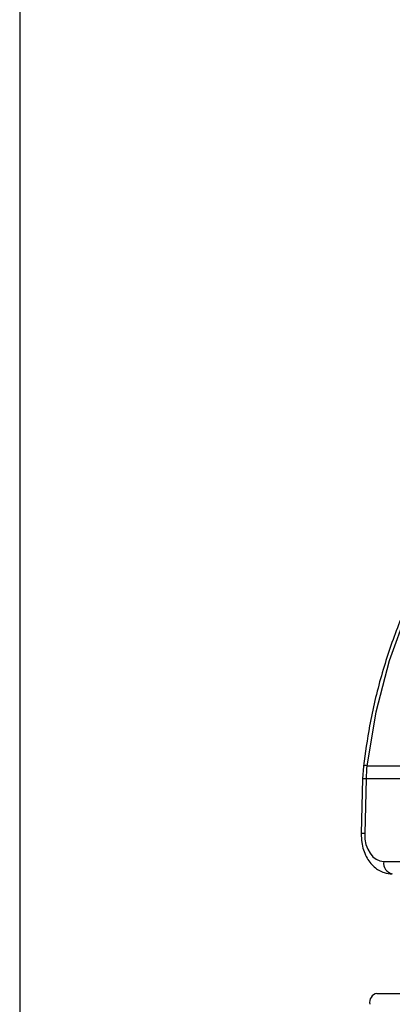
# Model space of a CAD drawing. Header units: millimetres. Extents: x 20 to 22981, y 40 to 19992.
# Tile 35 of 158: x 6810 to 6848, y 5854 to 5952. Entities that reach past the tile are written whole.
import ezdxf

# ---------------------------------------------------------------- set-up
doc = ezdxf.new("R2010")
doc.units = ezdxf.units.MM
doc.header["$LTSCALE"] = 2

msp = doc.modelspace()

# ---------------------------------------------------------------- linework, layer by layer
at = {"color": 8, "linetype": 'Continuous', "lineweight": 25}
msp.add_line((6810.342, 7939.491), (6810.342, 2191.491), dxfattribs=at)
at = {"color": 7, "linetype": 'Continuous', "lineweight": 25}
for p, q in [((6844.716, 5877.756), (6844.626, 5876.498)), ((6845.071, 5877.813), (6849.91, 5877.813)), ((6844.626, 5876.498), (6844.491, 5871.011)), ((6844.978, 5876.51), (6844.842, 5871.023)), ((6850.198, 5876.51), (6844.978, 5876.51)), ((6846.753, 5868.223), (6881.737, 5868.223)), ((6846.064, 5855.022), (6884.53, 5855.022))]:
    msp.add_line(p, q, dxfattribs=at)
at = {"color": 7, "linetype": 'Continuous', "lineweight": 25, "flags": 128}
msp.add_lwpolyline([(6863.378, 5911.026), (6859.93, 5908.521), (6856.727, 5905.432), (6853.819, 5901.806), (6851.25, 5897.699), (6849.061, 5893.174), (6847.284, 5888.301), (6845.947, 5883.154), (6845.071, 5877.813)], dxfattribs=at)
at = {"color": 8, "linetype": 'Continuous', "lineweight": 25}
for centre, radius, start, end in [((6844.971, 5877.3), 0.523, 79.04079, 119.23812), ((6844.876, 5874.395), 2.118, 87.23264, 96.76027), ((6844.74, 5868.906), 2.12, 87.23506, 96.75594)]:
    msp.add_arc(centre, radius, start, end, dxfattribs=at)
at = {"color": 7, "linetype": 'Continuous', "lineweight": 25}
for centre, radius, start, end in [((6859.001, 5876.166), 14.027, 173.2554, 178.59307), ((6847.823, 5868.043), 1.085, 170.4644, 258.18964), ((6846.263, 5854.12), 0.924, 102.4802, 192.11428)]:
    msp.add_arc(centre, radius, start, end, dxfattribs=at)
msp.add_ellipse((6846.822, 5871.023), major_axis=(0.138, 2.798), ratio=0.706247, start_param=1.605618, end_param=3.176414, dxfattribs=at)
for points, knots in [([(6862.503, 5910.551), (6862.144, 5910.319), (6860.639, 5909.344), (6858.135, 5907.22), (6855.125, 5904.007), (6852.417, 5900.295), (6850.045, 5896.161), (6848.042, 5891.657), (6846.445, 5886.85), (6845.33, 5882.187), (6844.903, 5879.106), (6844.716, 5877.756)], [0, 0, 0, 0, 0.038526, 0.161568, 0.284864, 0.408418, 0.532131, 0.655925, 0.779745, 0.903563, 1, 1, 1, 1]), ([(6844.491, 5871.011), (6844.499, 5870.716), (6844.52, 5869.906), (6844.919, 5868.693), (6845.716, 5867.652), (6846.667, 5867.071), (6847.322, 5867.008), (6847.601, 5866.981)], [0, 0, 0, 0, 0.145719, 0.40069, 0.632992, 0.843547, 1, 1, 1, 1])]:
    msp.add_open_spline(points, degree=3, knots=knots, dxfattribs=at)

doc.saveas('drawing.dxf')
